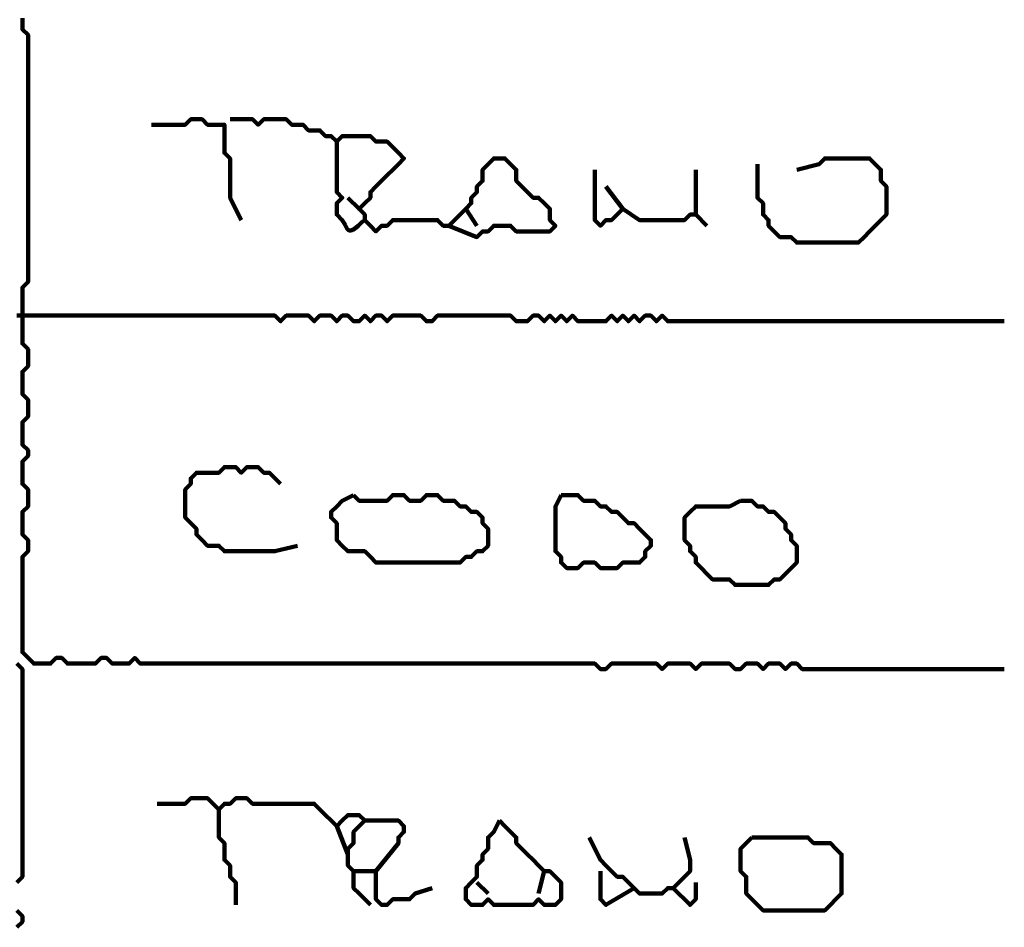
# Model space of a CAD drawing. Header units: metres. Extents: x 1959 to 4131, y 3282 to 4313.
# Tile 230 of 256: x 2405.91 to 2407.53, y 4300.58 to 4302.08. Entities that reach past the tile are written whole.
import ezdxf

# ---------------------------------------------------------------- set-up
doc = ezdxf.new("R2010")
doc.units = ezdxf.units.M
doc.layers.add('P', color=250, linetype='Continuous', lineweight=100)

msp = doc.modelspace()

# ---------------------------------------------------------------- linework, layer by layer
at = {"layer": 'P', "color": 0, "linetype": 'Continuous'}
for points in [[(2407.5337, 4301.0072), (2407.5245, 4301.0072), (2407.5153, 4301.0072), (2407.506, 4301.0072), (2407.4968, 4301.0072), (2407.4876, 4301.0072), (2407.4783, 4301.0072), (2407.4691, 4301.0072), (2407.4599, 4301.0072), (2407.4507, 4301.0072), (2407.4414, 4301.0072), (2407.4322, 4301.0072), (2407.423, 4301.0072), (2407.4137, 4301.0072), (2407.4045, 4301.0072), (2407.3953, 4301.0072), (2407.386, 4301.0072), (2407.3768, 4301.0072), (2407.3676, 4301.0072), (2407.3583, 4301.0072), (2407.3491, 4301.0072), (2407.3399, 4301.0072), (2407.3307, 4301.0072), (2407.3214, 4301.0072), (2407.3122, 4301.0072), (2407.303, 4301.0072), (2407.2937, 4301.0072), (2407.2845, 4301.0072), (2407.2753, 4301.0072), (2407.266, 4301.0072), (2407.2568, 4301.0072), (2407.2476, 4301.0072), (2407.2383, 4301.0072), (2407.2291, 4301.0072), (2407.2199, 4301.0072), (2407.2107, 4301.0072), (2407.2014, 4301.0072), (2407.1922, 4301.0164), (2407.183, 4301.0164), (2407.1737, 4301.0072), (2407.1645, 4301.0164), (2407.1553, 4301.0164), (2407.146, 4301.0164), (2407.1368, 4301.0072), (2407.1276, 4301.0164), (2407.1183, 4301.0164), (2407.1091, 4301.0164), (2407.0999, 4301.0072), (2407.0907, 4301.0072), (2407.0814, 4301.0164), (2407.0722, 4301.0164), (2407.063, 4301.0164), (2407.0537, 4301.0164), (2407.0445, 4301.0164), (2407.0353, 4301.0164), (2407.026, 4301.0072), (2407.0168, 4301.0164), (2407.0076, 4301.0164), (2406.9983, 4301.0164), (2406.9891, 4301.0164), (2406.9799, 4301.0164), (2406.9707, 4301.0072), (2406.9614, 4301.0164), (2406.9522, 4301.0164), (2406.943, 4301.0164), (2406.9337, 4301.0164), (2406.9245, 4301.0164), (2406.9153, 4301.0164), (2406.906, 4301.0164), (2406.8968, 4301.0164), (2406.8876, 4301.0164), (2406.8783, 4301.0072), (2406.8691, 4301.0072), (2406.8599, 4301.0164), (2406.8507, 4301.0164), (2406.8414, 4301.0164), (2406.8322, 4301.0164), (2406.823, 4301.0164), (2406.8137, 4301.0164), (2406.8045, 4301.0164), (2406.7953, 4301.0164), (2406.786, 4301.0164), (2406.7768, 4301.0164), (2406.7676, 4301.0164), (2406.7583, 4301.0164), (2406.7491, 4301.0164), (2406.7399, 4301.0164), (2406.7307, 4301.0164), (2406.7214, 4301.0164), (2406.7122, 4301.0164), (2406.703, 4301.0164), (2406.6937, 4301.0164), (2406.6845, 4301.0164), (2406.6753, 4301.0164), (2406.666, 4301.0164), (2406.6568, 4301.0164), (2406.6476, 4301.0164), (2406.6383, 4301.0164), (2406.6291, 4301.0164), (2406.6199, 4301.0164), (2406.6107, 4301.0164), (2406.6014, 4301.0164), (2406.5922, 4301.0164), (2406.583, 4301.0164), (2406.5737, 4301.0164), (2406.5645, 4301.0164), (2406.5553, 4301.0164), (2406.546, 4301.0164), (2406.5368, 4301.0164), (2406.5276, 4301.0164), (2406.5183, 4301.0164), (2406.5091, 4301.0164), (2406.4999, 4301.0164), (2406.4907, 4301.0164), (2406.4814, 4301.0164), (2406.4722, 4301.0164), (2406.463, 4301.0164), (2406.4537, 4301.0164), (2406.4445, 4301.0164), (2406.4353, 4301.0164), (2406.426, 4301.0164), (2406.4168, 4301.0164), (2406.4076, 4301.0164), (2406.3983, 4301.0164), (2406.3891, 4301.0164), (2406.3799, 4301.0164), (2406.3707, 4301.0164), (2406.3614, 4301.0164), (2406.3522, 4301.0164), (2406.343, 4301.0164), (2406.3337, 4301.0164), (2406.3245, 4301.0164), (2406.3153, 4301.0164), (2406.306, 4301.0164), (2406.2968, 4301.0164), (2406.2876, 4301.0164), (2406.2783, 4301.0164), (2406.2691, 4301.0164), (2406.2599, 4301.0164), (2406.2507, 4301.0164), (2406.2414, 4301.0164), (2406.2322, 4301.0164), (2406.223, 4301.0164), (2406.2137, 4301.0164), (2406.2045, 4301.0164), (2406.1953, 4301.0164), (2406.186, 4301.0164), (2406.1768, 4301.0164), (2406.1676, 4301.0164), (2406.1583, 4301.0164), (2406.1491, 4301.0164), (2406.1399, 4301.0164), (2406.1307, 4301.0164), (2406.1214, 4301.0164), (2406.1122, 4301.0164), (2406.103, 4301.0257), (2406.0937, 4301.0164), (2406.0845, 4301.0164), (2406.0753, 4301.0164), (2406.066, 4301.0164), (2406.0568, 4301.0257), (2406.0476, 4301.0257), (2406.0383, 4301.0164), (2406.0291, 4301.0164), (2406.0199, 4301.0164), (2406.0107, 4301.0164), (2406.0014, 4301.0164), (2405.9922, 4301.0164), (2405.983, 4301.0257), (2405.9737, 4301.0257), (2405.9645, 4301.0164), (2405.9553, 4301.0164), (2405.946, 4301.0164), (2405.9368, 4301.0164), (2405.9276, 4301.0257), (2405.9183, 4301.0349), (2405.9183, 4301.0441), (2405.9183, 4301.0534), (2405.9183, 4301.0626), (2405.9183, 4301.0718), (2405.9183, 4301.081), (2405.9183, 4301.0903), (2405.9183, 4301.0995), (2405.9183, 4301.1087), (2405.9183, 4301.118), (2405.9183, 4301.1272), (2405.9183, 4301.1364), (2405.9183, 4301.1457), (2405.9183, 4301.1549), (2405.9183, 4301.1641), (2405.9183, 4301.1734), (2405.9183, 4301.1826), (2405.9183, 4301.1918), (2405.9276, 4301.201), (2405.9276, 4301.2103), (2405.9276, 4301.2195), (2405.9183, 4301.2287), (2405.9183, 4301.238), (2405.9183, 4301.2472), (2405.9183, 4301.2564), (2405.9183, 4301.2657), (2405.9276, 4301.2749), (2405.9276, 4301.2841), (2405.9276, 4301.2934), (2405.9276, 4301.3026), (2405.9183, 4301.3118), (2405.9183, 4301.321), (2405.9183, 4301.3303), (2405.9183, 4301.3395), (2405.9183, 4301.3487), (2405.9276, 4301.358), (2405.9276, 4301.3672), (2405.9183, 4301.3764), (2405.9183, 4301.3857), (2405.9183, 4301.3949), (2405.9183, 4301.4041), (2405.9183, 4301.4134), (2405.9276, 4301.4226), (2405.9276, 4301.4318), (2405.9276, 4301.441), (2405.9276, 4301.4503), (2405.9183, 4301.4595), (2405.9183, 4301.4687), (2405.9183, 4301.478), (2405.9183, 4301.4872), (2405.9183, 4301.4964), (2405.9276, 4301.5057), (2405.9276, 4301.5149), (2405.9276, 4301.5241), (2405.9276, 4301.5334), (2405.9183, 4301.5426), (2405.9183, 4301.5518), (2405.9183, 4301.561), (2405.9183, 4301.5703), (2405.9183, 4301.5795), (2405.9183, 4301.5887), (2405.9183, 4301.598), (2405.9183, 4301.6072), (2405.9183, 4301.6164), (2405.9183, 4301.6257), (2405.9183, 4301.6349), (2405.9276, 4301.6441), (2405.9276, 4301.6534), (2405.9276, 4301.6626), (2405.9276, 4301.6718), (2405.9276, 4301.681), (2405.9276, 4301.6903), (2405.9276, 4301.6995), (2405.9276, 4301.7087), (2405.9276, 4301.718), (2405.9276, 4301.7272), (2405.9276, 4301.7364), (2405.9276, 4301.7457), (2405.9276, 4301.7549), (2405.9276, 4301.7641), (2405.9276, 4301.7734), (2405.9276, 4301.7826), (2405.9276, 4301.7918), (2405.9276, 4301.801), (2405.9276, 4301.8103), (2405.9276, 4301.8195), (2405.9276, 4301.8287), (2405.9276, 4301.838), (2405.9276, 4301.8472), (2405.9276, 4301.8564), (2405.9276, 4301.8657), (2405.9276, 4301.8749), (2405.9276, 4301.8841), (2405.9276, 4301.8934), (2405.9276, 4301.9026), (2405.9276, 4301.9118), (2405.9276, 4301.921), (2405.9276, 4301.9303), (2405.9276, 4301.9395), (2405.9276, 4301.9487), (2405.9276, 4301.958), (2405.9276, 4301.9672), (2405.9276, 4301.9764), (2405.9276, 4301.9857), (2405.9276, 4301.9949), (2405.9276, 4302.0041), (2405.9276, 4302.0134), (2405.9276, 4302.0226), (2405.9276, 4302.0318), (2405.9276, 4302.041), (2405.9276, 4302.0503), (2405.9183, 4302.0595), (2405.9183, 4302.0687), (2405.9183, 4302.078)], [(2406.1307, 4301.9026), (2406.1676, 4301.9026), (2406.1768, 4301.9026), (2406.186, 4301.9026), (2406.1953, 4301.9118), (2406.2045, 4301.9118), (2406.2137, 4301.9118), (2406.223, 4301.9026), (2406.2322, 4301.9026), (2406.2414, 4301.9026), (2406.2507, 4301.9026), (2406.2507, 4301.8934), (2406.2507, 4301.8841), (2406.2507, 4301.8749), (2406.2507, 4301.8657), (2406.2507, 4301.8564), (2406.2599, 4301.8472), (2406.2599, 4301.838), (2406.2599, 4301.8287), (2406.2599, 4301.8195), (2406.2599, 4301.8103), (2406.2599, 4301.801), (2406.2599, 4301.7918), (2406.2599, 4301.7826), (2406.2783, 4301.7457)], [(2406.2599, 4301.9118), (2406.2968, 4301.9118), (2406.306, 4301.9026), (2406.3153, 4301.9118), (2406.3245, 4301.9118), (2406.3337, 4301.9118), (2406.343, 4301.9118), (2406.3522, 4301.9118), (2406.3614, 4301.9026), (2406.3707, 4301.9026), (2406.3799, 4301.9026), (2406.3891, 4301.8934), (2406.3983, 4301.8934), (2406.4076, 4301.8934), (2406.4168, 4301.8841), (2406.426, 4301.8841), (2406.4353, 4301.8749), (2406.4445, 4301.8841), (2406.4537, 4301.8841), (2406.463, 4301.8841), (2406.4722, 4301.8841), (2406.4814, 4301.8841), (2406.4907, 4301.8841), (2406.4999, 4301.8749), (2406.5091, 4301.8749), (2406.5183, 4301.8749), (2406.5276, 4301.8657), (2406.5368, 4301.8564), (2406.546, 4301.8472), (2406.5368, 4301.838), (2406.5276, 4301.8287), (2406.5183, 4301.8195), (2406.5091, 4301.8103), (2406.4999, 4301.801), (2406.4907, 4301.7918), (2406.4907, 4301.7826), (2406.4814, 4301.7734), (2406.4722, 4301.7641), (2406.4814, 4301.7549), (2406.4814, 4301.7457), (2406.4907, 4301.7364), (2406.4999, 4301.7272), (2406.5091, 4301.7364), (2406.5183, 4301.7364), (2406.5276, 4301.7457), (2406.5368, 4301.7457), (2406.546, 4301.7457), (2406.5553, 4301.7457), (2406.5645, 4301.7457), (2406.5737, 4301.7457), (2406.583, 4301.7457), (2406.5922, 4301.7457), (2406.6014, 4301.7457), (2406.6107, 4301.7364), (2406.6199, 4301.7364), (2406.6291, 4301.7457), (2406.6383, 4301.7549), (2406.6476, 4301.7641), (2406.6568, 4301.7734), (2406.6568, 4301.7826), (2406.666, 4301.7918), (2406.666, 4301.801), (2406.6753, 4301.8103), (2406.6753, 4301.8195), (2406.6753, 4301.8287), (2406.6845, 4301.838), (2406.6937, 4301.8472), (2406.703, 4301.8472), (2406.7122, 4301.8472), (2406.7214, 4301.838), (2406.7307, 4301.8287), (2406.7307, 4301.8195), (2406.7307, 4301.8103), (2406.7399, 4301.801), (2406.7491, 4301.7918), (2406.7583, 4301.7826), (2406.7676, 4301.7826), (2406.7768, 4301.7734), (2406.786, 4301.7641), (2406.786, 4301.7549), (2406.786, 4301.7457), (2406.7953, 4301.7364), (2406.786, 4301.7272), (2406.7768, 4301.7272), (2406.7676, 4301.7272), (2406.7583, 4301.7272), (2406.7491, 4301.7272), (2406.7399, 4301.7272), (2406.7307, 4301.7272), (2406.7214, 4301.7364), (2406.7122, 4301.7364), (2406.703, 4301.7364), (2406.6937, 4301.7364), (2406.6845, 4301.7272), (2406.6753, 4301.7272), (2406.666, 4301.718), (2406.6199, 4301.7364)], [(2406.4353, 4301.8749), (2406.4353, 4301.838), (2406.4353, 4301.8287), (2406.4353, 4301.8195), (2406.4353, 4301.8103), (2406.4353, 4301.801), (2406.4353, 4301.7918), (2406.4445, 4301.7826), (2406.4353, 4301.7734), (2406.4353, 4301.7641), (2406.4353, 4301.7549), (2406.4445, 4301.7457), (2406.4476, 4301.741), (2406.4491, 4301.738), (2406.4522, 4301.7318), (2406.4553, 4301.7287), (2406.4583, 4301.7287), (2406.463, 4301.7303), (2406.4676, 4301.7334), (2406.4707, 4301.7364), (2406.4737, 4301.7395), (2406.4768, 4301.7426), (2406.4814, 4301.7457)], [(2407.1922, 4301.8287), (2407.2291, 4301.838), (2407.2383, 4301.8472), (2407.2476, 4301.8472), (2407.2568, 4301.8472), (2407.266, 4301.8472), (2407.2753, 4301.8472), (2407.2845, 4301.8472), (2407.2937, 4301.8472), (2407.303, 4301.8472), (2407.3122, 4301.8472), (2407.3214, 4301.838), (2407.3307, 4301.8287), (2407.3307, 4301.8195), (2407.3307, 4301.8103), (2407.3399, 4301.801), (2407.3399, 4301.7918), (2407.3399, 4301.7826), (2407.3399, 4301.7734), (2407.3399, 4301.7641), (2407.3399, 4301.7549), (2407.3307, 4301.7457), (2407.3214, 4301.7364), (2407.3122, 4301.7272), (2407.303, 4301.718), (2407.2937, 4301.7087), (2407.2845, 4301.7087), (2407.2753, 4301.7087), (2407.266, 4301.7087), (2407.2568, 4301.7087), (2407.2476, 4301.7087), (2407.2383, 4301.7087), (2407.2291, 4301.7087), (2407.2199, 4301.7087), (2407.2107, 4301.7087), (2407.2014, 4301.7087), (2407.1922, 4301.7087), (2407.183, 4301.718), (2407.1737, 4301.718), (2407.1645, 4301.718), (2407.1553, 4301.7272), (2407.146, 4301.7364), (2407.146, 4301.7457), (2407.1368, 4301.7549), (2407.1368, 4301.7641), (2407.1368, 4301.7734), (2407.1276, 4301.7826), (2407.1276, 4301.7918), (2407.1276, 4301.838)], [(2406.8599, 4301.8287), (2406.8599, 4301.7918), (2406.8599, 4301.7826), (2406.8599, 4301.7734), (2406.8599, 4301.7641), (2406.8599, 4301.7549), (2406.8599, 4301.7457), (2406.8691, 4301.7364), (2406.8783, 4301.7457), (2406.8876, 4301.7457), (2406.8968, 4301.7549), (2406.906, 4301.7641), (2406.8783, 4301.801)], [(2407.026, 4301.8287), (2407.026, 4301.7918), (2407.026, 4301.7826), (2407.026, 4301.7734), (2407.026, 4301.7641), (2407.026, 4301.7549), (2407.0168, 4301.7549), (2407.0076, 4301.7457), (2406.9983, 4301.7457), (2406.9891, 4301.7457), (2406.9799, 4301.7457), (2406.9707, 4301.7457), (2406.9614, 4301.7457), (2406.9522, 4301.7457), (2406.943, 4301.7457), (2406.9337, 4301.7457), (2406.906, 4301.7641)], [(2406.4537, 4301.7826), (2406.4722, 4301.7641)], [(2406.6476, 4301.7641), (2406.666, 4301.7364)], [(2407.026, 4301.7549), (2407.0445, 4301.7364)], [(2405.9091, 4301.5887), (2405.9183, 4301.5887), (2405.9276, 4301.5887), (2405.9368, 4301.5887), (2405.946, 4301.5887), (2405.9553, 4301.5887), (2405.9645, 4301.5887), (2405.9737, 4301.5887), (2405.983, 4301.5887), (2405.9922, 4301.5887), (2406.0014, 4301.5887), (2406.0107, 4301.5887), (2406.0199, 4301.5887), (2406.0291, 4301.5887), (2406.0383, 4301.5887), (2406.0476, 4301.5887), (2406.0568, 4301.5887), (2406.066, 4301.5887), (2406.0753, 4301.5887), (2406.0845, 4301.5887), (2406.0937, 4301.5887), (2406.103, 4301.5887), (2406.1122, 4301.5887), (2406.1214, 4301.5887), (2406.1307, 4301.5887), (2406.1399, 4301.5887), (2406.1491, 4301.5887), (2406.1583, 4301.5887), (2406.1676, 4301.5887), (2406.1768, 4301.5887), (2406.186, 4301.5887), (2406.1953, 4301.5887), (2406.2045, 4301.5887), (2406.2137, 4301.5887), (2406.223, 4301.5887), (2406.2322, 4301.5887), (2406.2414, 4301.5887), (2406.2507, 4301.5887), (2406.2599, 4301.5887), (2406.2691, 4301.5887), (2406.2783, 4301.5887), (2406.2876, 4301.5887), (2406.2968, 4301.5887), (2406.306, 4301.5887), (2406.3153, 4301.5887), (2406.3245, 4301.5887), (2406.3337, 4301.5887), (2406.343, 4301.5795), (2406.3522, 4301.5887), (2406.3614, 4301.5887), (2406.3707, 4301.5887), (2406.3799, 4301.5887), (2406.3891, 4301.5887), (2406.3983, 4301.5795), (2406.4076, 4301.5887), (2406.4168, 4301.5887), (2406.426, 4301.5887), (2406.4353, 4301.5795), (2406.4445, 4301.5887), (2406.4537, 4301.5887), (2406.463, 4301.5795), (2406.4722, 4301.5795), (2406.4814, 4301.5887), (2406.4907, 4301.5795), (2406.4999, 4301.5887), (2406.5091, 4301.5887), (2406.5183, 4301.5795), (2406.5276, 4301.5887), (2406.5368, 4301.5887), (2406.546, 4301.5887), (2406.5553, 4301.5887), (2406.5645, 4301.5887), (2406.5737, 4301.5887), (2406.583, 4301.5795), (2406.5922, 4301.5795), (2406.6014, 4301.5887), (2406.6107, 4301.5887), (2406.6199, 4301.5887), (2406.6291, 4301.5887), (2406.6383, 4301.5887), (2406.6476, 4301.5887), (2406.6568, 4301.5887), (2406.666, 4301.5887), (2406.6753, 4301.5887), (2406.6845, 4301.5887), (2406.6937, 4301.5887), (2406.703, 4301.5887), (2406.7122, 4301.5887), (2406.7214, 4301.5887), (2406.7307, 4301.5795), (2406.7399, 4301.5795), (2406.7491, 4301.5795), (2406.7583, 4301.5887), (2406.7676, 4301.5887), (2406.7768, 4301.5795), (2406.786, 4301.5887), (2406.7953, 4301.5795), (2406.8045, 4301.5887), (2406.8137, 4301.5795), (2406.823, 4301.5887), (2406.8322, 4301.5795), (2406.8414, 4301.5795), (2406.8507, 4301.5795), (2406.8599, 4301.5795), (2406.8691, 4301.5795), (2406.8783, 4301.5795), (2406.8876, 4301.5887), (2406.8968, 4301.5795), (2406.906, 4301.5887), (2406.9153, 4301.5795), (2406.9245, 4301.5887), (2406.9337, 4301.5795), (2406.943, 4301.5887), (2406.9522, 4301.5887), (2406.9614, 4301.5795), (2406.9707, 4301.5887), (2406.9799, 4301.5795), (2406.9891, 4301.5795), (2406.9983, 4301.5795), (2407.0076, 4301.5795), (2407.0168, 4301.5795), (2407.026, 4301.5795), (2407.0353, 4301.5795), (2407.0445, 4301.5795), (2407.0537, 4301.5795), (2407.063, 4301.5795), (2407.0722, 4301.5795), (2407.0814, 4301.5795), (2407.0907, 4301.5795), (2407.0999, 4301.5795), (2407.1091, 4301.5795), (2407.1183, 4301.5795), (2407.1276, 4301.5795), (2407.1368, 4301.5795), (2407.146, 4301.5795), (2407.1553, 4301.5795), (2407.1645, 4301.5795), (2407.1737, 4301.5795), (2407.183, 4301.5795), (2407.1922, 4301.5795), (2407.2014, 4301.5795), (2407.2107, 4301.5795), (2407.2199, 4301.5795), (2407.2291, 4301.5795), (2407.2383, 4301.5795), (2407.2476, 4301.5795), (2407.2568, 4301.5795), (2407.266, 4301.5795), (2407.2753, 4301.5795), (2407.2845, 4301.5795), (2407.2937, 4301.5795), (2407.303, 4301.5795), (2407.3122, 4301.5795), (2407.3214, 4301.5795), (2407.3307, 4301.5795), (2407.3399, 4301.5795), (2407.3491, 4301.5795), (2407.3583, 4301.5795), (2407.3676, 4301.5795), (2407.3768, 4301.5795), (2407.386, 4301.5795), (2407.3953, 4301.5795), (2407.4045, 4301.5795), (2407.4137, 4301.5795), (2407.423, 4301.5795), (2407.4322, 4301.5795), (2407.4414, 4301.5795), (2407.4507, 4301.5795), (2407.4599, 4301.5795), (2407.4691, 4301.5795), (2407.4783, 4301.5795), (2407.4876, 4301.5795), (2407.4968, 4301.5795), (2407.506, 4301.5795), (2407.5153, 4301.5795), (2407.5245, 4301.5795), (2407.5337, 4301.5795)], [(2406.3707, 4301.2103), (2406.3337, 4301.201), (2406.3245, 4301.201), (2406.3153, 4301.201), (2406.306, 4301.201), (2406.2968, 4301.201), (2406.2876, 4301.201), (2406.2783, 4301.201), (2406.2691, 4301.201), (2406.2599, 4301.201), (2406.2507, 4301.201), (2406.2414, 4301.2103), (2406.2322, 4301.2103), (2406.223, 4301.2103), (2406.2137, 4301.2195), (2406.2045, 4301.2287), (2406.2045, 4301.238), (2406.1953, 4301.2472), (2406.186, 4301.2564), (2406.186, 4301.2657), (2406.186, 4301.2749), (2406.186, 4301.2841), (2406.186, 4301.2934), (2406.186, 4301.3026), (2406.1953, 4301.3118), (2406.1953, 4301.321), (2406.2045, 4301.3303), (2406.2137, 4301.3303), (2406.223, 4301.3303), (2406.2322, 4301.3303), (2406.2414, 4301.3303), (2406.2507, 4301.3395), (2406.2599, 4301.3395), (2406.2691, 4301.3395), (2406.2783, 4301.3303), (2406.2876, 4301.3395), (2406.2968, 4301.3395), (2406.306, 4301.3395), (2406.3153, 4301.3303), (2406.3245, 4301.3303), (2406.343, 4301.3118)], [(2406.463, 4301.2934), (2406.4722, 4301.2841), (2406.4814, 4301.2841), (2406.4907, 4301.2841), (2406.4999, 4301.2841), (2406.5091, 4301.2841), (2406.5183, 4301.2841), (2406.5276, 4301.2934), (2406.5368, 4301.2934), (2406.546, 4301.2934), (2406.5553, 4301.2841), (2406.5645, 4301.2841), (2406.5737, 4301.2841), (2406.583, 4301.2934), (2406.5922, 4301.2934), (2406.6014, 4301.2934), (2406.6107, 4301.2841), (2406.6199, 4301.2841), (2406.6291, 4301.2841), (2406.6383, 4301.2749), (2406.6476, 4301.2749), (2406.6568, 4301.2657), (2406.666, 4301.2657), (2406.6753, 4301.2564), (2406.6753, 4301.2472), (2406.6845, 4301.238), (2406.6845, 4301.2287), (2406.6845, 4301.2195), (2406.6845, 4301.2103), (2406.6753, 4301.201), (2406.666, 4301.201), (2406.6568, 4301.1918), (2406.6476, 4301.1918), (2406.6383, 4301.1826), (2406.6291, 4301.1826), (2406.6199, 4301.1826), (2406.6107, 4301.1826), (2406.6014, 4301.1826), (2406.5922, 4301.1826), (2406.583, 4301.1826), (2406.5737, 4301.1826), (2406.5645, 4301.1826), (2406.5553, 4301.1826), (2406.546, 4301.1826), (2406.5368, 4301.1826), (2406.5276, 4301.1826), (2406.5183, 4301.1826), (2406.5091, 4301.1826), (2406.4999, 4301.1826), (2406.4907, 4301.1918), (2406.4814, 4301.201), (2406.4722, 4301.201), (2406.463, 4301.201), (2406.4537, 4301.201), (2406.4445, 4301.2103), (2406.4353, 4301.2195), (2406.4353, 4301.2287), (2406.4353, 4301.238), (2406.4353, 4301.2472), (2406.426, 4301.2564), (2406.426, 4301.2657), (2406.4353, 4301.2749), (2406.4445, 4301.2841), (2406.463, 4301.2934)], [(2406.8045, 4301.2934), (2406.8137, 4301.2934), (2406.823, 4301.2934), (2406.8322, 4301.2934), (2406.8414, 4301.2841), (2406.8507, 4301.2841), (2406.8599, 4301.2841), (2406.8691, 4301.2749), (2406.8783, 4301.2749), (2406.8876, 4301.2657), (2406.8968, 4301.2657), (2406.906, 4301.2564), (2406.9153, 4301.2472), (2406.9245, 4301.2472), (2406.9337, 4301.238), (2406.943, 4301.2287), (2406.9522, 4301.2195), (2406.9522, 4301.2103), (2406.943, 4301.201), (2406.943, 4301.1918), (2406.9337, 4301.1826), (2406.9245, 4301.1826), (2406.9153, 4301.1826), (2406.906, 4301.1826), (2406.8968, 4301.1734), (2406.8876, 4301.1734), (2406.8783, 4301.1734), (2406.8691, 4301.1734), (2406.8599, 4301.1826), (2406.8507, 4301.1826), (2406.8414, 4301.1826), (2406.8322, 4301.1734), (2406.823, 4301.1734), (2406.8137, 4301.1734), (2406.8045, 4301.1826), (2406.8045, 4301.1918), (2406.7953, 4301.201), (2406.7953, 4301.2103), (2406.7953, 4301.2195), (2406.7953, 4301.2287), (2406.7953, 4301.238), (2406.7953, 4301.2472), (2406.7953, 4301.2564), (2406.7953, 4301.2657), (2406.7953, 4301.2749), (2406.8045, 4301.2934)], [(2407.0999, 4301.2841), (2407.1091, 4301.2841), (2407.1183, 4301.2841), (2407.1276, 4301.2749), (2407.1368, 4301.2749), (2407.146, 4301.2657), (2407.1553, 4301.2657), (2407.1645, 4301.2564), (2407.1737, 4301.2472), (2407.1737, 4301.238), (2407.183, 4301.2287), (2407.183, 4301.2195), (2407.1922, 4301.2103), (2407.1922, 4301.201), (2407.1922, 4301.1918), (2407.1922, 4301.1826), (2407.183, 4301.1734), (2407.1737, 4301.1641), (2407.1645, 4301.1549), (2407.1553, 4301.1549), (2407.146, 4301.1457), (2407.1368, 4301.1457), (2407.1276, 4301.1457), (2407.1183, 4301.1457), (2407.1091, 4301.1457), (2407.0999, 4301.1457), (2407.0907, 4301.1457), (2407.0814, 4301.1549), (2407.0722, 4301.1549), (2407.063, 4301.1549), (2407.0537, 4301.1549), (2407.0445, 4301.1641), (2407.0353, 4301.1734), (2407.026, 4301.1826), (2407.026, 4301.1918), (2407.0168, 4301.201), (2407.0168, 4301.2103), (2407.0076, 4301.2195), (2407.0076, 4301.2287), (2407.0076, 4301.238), (2407.0076, 4301.2472), (2407.0076, 4301.2564), (2407.0168, 4301.2657), (2407.026, 4301.2749), (2407.0353, 4301.2749), (2407.0445, 4301.2749), (2407.0537, 4301.2749), (2407.063, 4301.2749), (2407.0722, 4301.2749), (2407.0814, 4301.2749), (2407.0999, 4301.2841)], [(2405.9091, 4301.0164), (2405.9183, 4301.0072), (2405.9183, 4300.998), (2405.9183, 4300.9887), (2405.9183, 4300.9795), (2405.9183, 4300.9703), (2405.9183, 4300.961), (2405.9183, 4300.9518), (2405.9183, 4300.9426), (2405.9183, 4300.9334), (2405.9183, 4300.9241), (2405.9183, 4300.9149), (2405.9183, 4300.9057), (2405.9183, 4300.8964), (2405.9183, 4300.8872), (2405.9183, 4300.878), (2405.9183, 4300.8687), (2405.9183, 4300.8595), (2405.9183, 4300.8503), (2405.9183, 4300.841), (2405.9183, 4300.8318), (2405.9183, 4300.8226), (2405.9183, 4300.8134), (2405.9183, 4300.8041), (2405.9183, 4300.7949), (2405.9183, 4300.7857), (2405.9183, 4300.7764), (2405.9183, 4300.7672), (2405.9183, 4300.758), (2405.9183, 4300.7487), (2405.9183, 4300.7395), (2405.9183, 4300.7303), (2405.9183, 4300.721), (2405.9183, 4300.7118), (2405.9183, 4300.7026), (2405.9183, 4300.6934), (2405.9183, 4300.6841), (2405.9183, 4300.6749), (2405.9183, 4300.6657), (2405.9091, 4300.6564)], [(2406.1399, 4300.7857), (2406.1768, 4300.7857), (2406.186, 4300.7857), (2406.1953, 4300.7949), (2406.2045, 4300.7949), (2406.2137, 4300.7949), (2406.223, 4300.7949), (2406.2322, 4300.7857), (2406.2414, 4300.7764), (2406.2507, 4300.7857), (2406.2599, 4300.7857), (2406.2691, 4300.7949), (2406.2783, 4300.7949), (2406.2876, 4300.7949), (2406.2968, 4300.7857), (2406.306, 4300.7857), (2406.3153, 4300.7857), (2406.3245, 4300.7857), (2406.3337, 4300.7857), (2406.343, 4300.7857), (2406.3522, 4300.7857), (2406.3614, 4300.7857), (2406.3707, 4300.7857), (2406.3799, 4300.7857), (2406.3891, 4300.7857), (2406.3983, 4300.7857), (2406.4076, 4300.7764), (2406.4168, 4300.7672), (2406.426, 4300.758), (2406.4353, 4300.7487), (2406.4445, 4300.758), (2406.4537, 4300.7672), (2406.463, 4300.7672), (2406.4722, 4300.7672), (2406.4814, 4300.758), (2406.4722, 4300.7487), (2406.463, 4300.7395), (2406.463, 4300.7303), (2406.463, 4300.721), (2406.4537, 4300.7118), (2406.4537, 4300.7026), (2406.4537, 4300.6934), (2406.4537, 4300.6841), (2406.463, 4300.6749), (2406.4722, 4300.6749), (2406.4814, 4300.6749), (2406.4907, 4300.6749), (2406.4999, 4300.6749), (2406.4999, 4300.6657), (2406.4999, 4300.6564), (2406.4999, 4300.6472), (2406.4999, 4300.638), (2406.4999, 4300.6287), (2406.5091, 4300.6195), (2406.5183, 4300.6195), (2406.5276, 4300.6287), (2406.5368, 4300.6287), (2406.546, 4300.6287), (2406.5553, 4300.6287), (2406.5645, 4300.638), (2406.5922, 4300.6472)], [(2406.2414, 4300.7764), (2406.2414, 4300.7395), (2406.2414, 4300.7303), (2406.2507, 4300.721), (2406.2507, 4300.7118), (2406.2507, 4300.7026), (2406.2507, 4300.6934), (2406.2599, 4300.6841), (2406.2599, 4300.6749), (2406.2599, 4300.6657), (2406.2691, 4300.6564), (2406.2691, 4300.6472), (2406.2691, 4300.6195)], [(2406.4353, 4300.7487), (2406.4537, 4300.7026)], [(2406.4814, 4300.758), (2406.5183, 4300.758), (2406.5276, 4300.758), (2406.5368, 4300.758), (2406.546, 4300.7487), (2406.546, 4300.7395), (2406.5368, 4300.7303), (2406.5368, 4300.721), (2406.4999, 4300.6749)], [(2406.703, 4300.758), (2406.7122, 4300.7487), (2406.7214, 4300.7395), (2406.7307, 4300.7303), (2406.7307, 4300.721), (2406.7399, 4300.7118), (2406.7491, 4300.7026), (2406.7583, 4300.6934), (2406.7676, 4300.6841), (2406.7768, 4300.6749), (2406.786, 4300.6749), (2406.7953, 4300.6657), (2406.8045, 4300.6564), (2406.8045, 4300.6472), (2406.8045, 4300.638), (2406.8045, 4300.6287), (2406.7953, 4300.6195), (2406.786, 4300.6195), (2406.7768, 4300.6195), (2406.7676, 4300.6287), (2406.7583, 4300.6195), (2406.7491, 4300.6195), (2406.7399, 4300.6195), (2406.7307, 4300.6195), (2406.7214, 4300.6195), (2406.7122, 4300.6195), (2406.703, 4300.6195), (2406.6937, 4300.6195), (2406.6845, 4300.6287), (2406.6753, 4300.6195), (2406.666, 4300.6195), (2406.6568, 4300.6195), (2406.6476, 4300.6287), (2406.6476, 4300.638), (2406.6476, 4300.6472), (2406.6568, 4300.6564), (2406.666, 4300.6657), (2406.666, 4300.6749), (2406.666, 4300.6841), (2406.6753, 4300.6934), (2406.6753, 4300.7026), (2406.6845, 4300.7118), (2406.6845, 4300.721), (2406.6845, 4300.7303), (2406.6937, 4300.7395), (2406.703, 4300.758)], [(2406.8507, 4300.7303), (2406.8691, 4300.6934), (2406.8783, 4300.6841), (2406.8876, 4300.6749), (2406.8968, 4300.6657), (2406.906, 4300.6657), (2406.9153, 4300.6564), (2406.9245, 4300.6472), (2406.9337, 4300.638), (2406.943, 4300.638), (2406.9522, 4300.638), (2406.9614, 4300.638), (2406.9707, 4300.638), (2406.9799, 4300.6472), (2406.9891, 4300.6472), (2406.9983, 4300.6564), (2407.0076, 4300.6657), (2407.0168, 4300.6749), (2407.0168, 4300.6841), (2407.0168, 4300.6934), (2407.0076, 4300.7303)], [(2407.1183, 4300.7303), (2407.1276, 4300.7303), (2407.1368, 4300.7303), (2407.146, 4300.7303), (2407.1553, 4300.7303), (2407.1645, 4300.7303), (2407.1737, 4300.7303), (2407.183, 4300.7303), (2407.1922, 4300.7303), (2407.2014, 4300.7303), (2407.2107, 4300.7303), (2407.2199, 4300.721), (2407.2291, 4300.721), (2407.2383, 4300.721), (2407.2476, 4300.721), (2407.2568, 4300.7118), (2407.266, 4300.7026), (2407.266, 4300.6934), (2407.266, 4300.6841), (2407.266, 4300.6749), (2407.266, 4300.6657), (2407.266, 4300.6564), (2407.266, 4300.6472), (2407.266, 4300.638), (2407.2568, 4300.6287), (2407.2476, 4300.6195), (2407.2383, 4300.6103), (2407.2291, 4300.6103), (2407.2199, 4300.6103), (2407.2107, 4300.6103), (2407.2014, 4300.6103), (2407.1922, 4300.6103), (2407.183, 4300.6103), (2407.1737, 4300.6103), (2407.1645, 4300.6103), (2407.1553, 4300.6103), (2407.146, 4300.6103), (2407.1368, 4300.6103), (2407.1276, 4300.6195), (2407.1183, 4300.6287), (2407.1091, 4300.638), (2407.1091, 4300.6472), (2407.1091, 4300.6564), (2407.1091, 4300.6657), (2407.0999, 4300.6749), (2407.0999, 4300.6841), (2407.0999, 4300.6934), (2407.0999, 4300.7026), (2407.0999, 4300.7118), (2407.1183, 4300.7303)], [(2406.463, 4300.6749), (2406.463, 4300.6564), (2406.463, 4300.6472), (2406.4722, 4300.638), (2406.4907, 4300.6195)], [(2406.7768, 4300.6749), (2406.7676, 4300.638)], [(2406.8691, 4300.6749), (2406.8691, 4300.638), (2406.8691, 4300.6287), (2406.8783, 4300.6195), (2406.9245, 4300.6472)], [(2406.666, 4300.6564), (2406.6845, 4300.638)], [(2407.026, 4300.6564), (2407.026, 4300.638), (2407.026, 4300.6287), (2407.0168, 4300.6195), (2406.9891, 4300.6472)], [(2405.9091, 4300.6103), (2405.9183, 4300.601), (2405.9183, 4300.5918), (2405.9091, 4300.5826)]]:
    msp.add_lwpolyline(points, dxfattribs=at)

doc.saveas('drawing.dxf')
